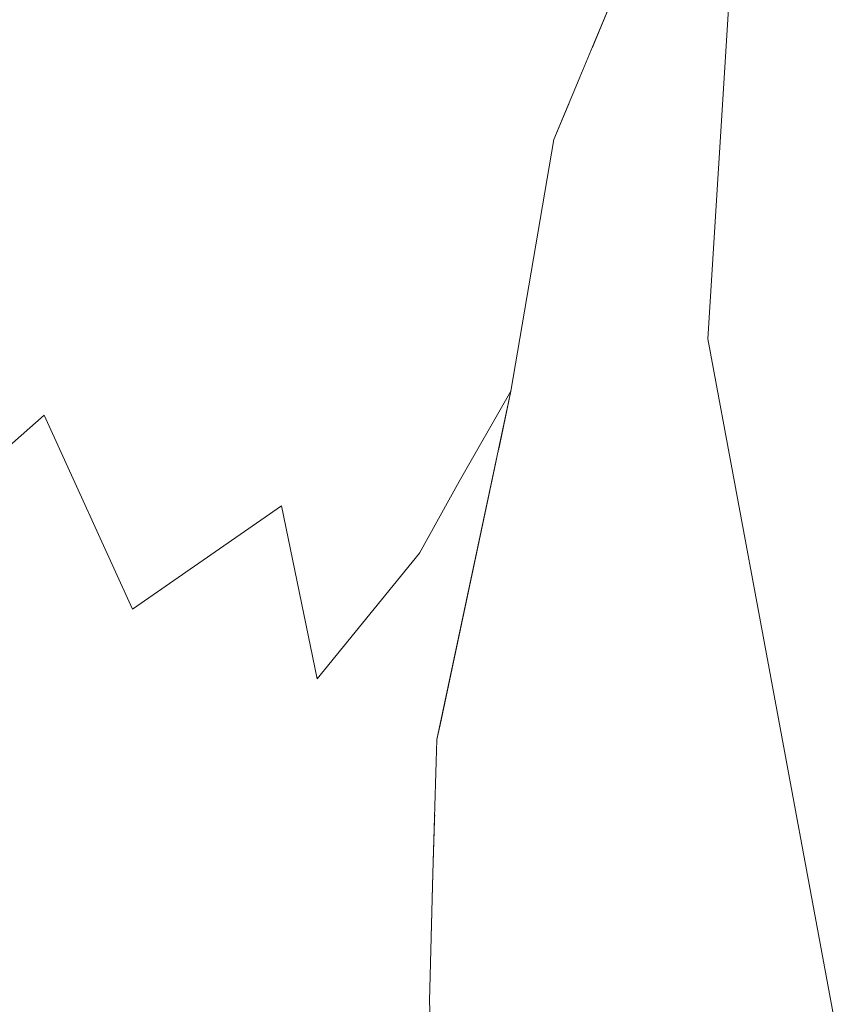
# Model space of a CAD drawing. Header units: millimetres. Extents: x 0 to 650, y -1 to 707.
# Tile 142 of 256: x 501.3 to 502.67, y 351.8 to 353.44. Entities that reach past the tile are written whole.
import ezdxf
from ezdxf.xclip import XClip

# ---------------------------------------------------------------- set-up
doc = ezdxf.new("R2010")
doc.units = ezdxf.units.MM
doc.header["$MEASUREMENT"] = 0
doc.header["$XCLIPFRAME"] = 0
doc.linetypes.add('Wipeout_Contour', pattern=[1000, 0, -1000])
doc.layers.add('Interior - Mobiliário .ARQ', color=7, linetype='Continuous')

# ---------------------------------------------------------------- blocks, each defined once
blk = doc.blocks.new('Desenho_2_2', base_point=(960.5741, 336.178))
at = {"color": 254, "linetype": 'Wipeout_Contour', "lineweight": 0, "ltscale": 1839.054712}
blk.add_wipeout([(501.3423, 352.7794), (501.0845, 352.8048), (501.14, 352.6019)], dxfattribs=at).dxf.layer = 'Interior - Mobiliário .ARQ'
at = {"color": 254, "linetype": 'Wipeout_Contour', "lineweight": 0, "ltscale": 1840.938433}
blk.add_wipeout([(502.2817, 352.1678), (502.4448, 352.24), (502.3031, 352.76)], dxfattribs=at).dxf.layer = 'Interior - Mobiliário .ARQ'
at = {"color": 254, "linetype": 'Wipeout_Contour', "lineweight": 0, "ltscale": 1837.969011}
blk.add_wipeout([(501.5746, 352.2138), (501.3013, 352.0949), (501.6275, 352.0142)], dxfattribs=at).dxf.layer = 'Interior - Mobiliário .ARQ'
at = {"color": 254, "linetype": 'Wipeout_Contour', "lineweight": 0, "ltscale": 2453.707337}
blk.add_wipeout([(501.994, 352.1119), (501.9937, 352.0996), (502.2256, 351.4789), (502.0588, 352.117)], dxfattribs=at).dxf.layer = 'Interior - Mobiliário .ARQ'
at = {"color": 254, "linetype": 'Wipeout_Contour', "lineweight": 0, "ltscale": 1841.038908}
blk.add_wipeout([(502.5426, 352.4104), (502.4504, 352.9068), (502.529, 352.3184)], dxfattribs=at).dxf.layer = 'Interior - Mobiliário .ARQ'
at = {"color": 254, "linetype": 'Wipeout_Contour', "lineweight": 0, "ltscale": 1840.749259}
blk.add_wipeout([(502.3031, 352.76), (502.099, 352.7055), (502.2817, 352.1678)], dxfattribs=at).dxf.layer = 'Interior - Mobiliário .ARQ'
at = {"color": 254, "linetype": 'Wipeout_Contour', "lineweight": 0, "ltscale": 1840.246578}
blk.add_wipeout([(502.4448, 352.24), (502.4352, 351.5041), (502.5712, 351.5662)], dxfattribs=at).dxf.layer = 'Interior - Mobiliário .ARQ'
at = {"color": 254, "linetype": 'Wipeout_Contour', "lineweight": 0, "ltscale": 1842.001636}
blk.add_wipeout([(502.4504, 352.9068), (502.411, 352.8265), (502.529, 352.3184)], dxfattribs=at).dxf.layer = 'Interior - Mobiliário .ARQ'
at = {"color": 254, "linetype": 'Wipeout_Contour', "lineweight": 0, "ltscale": 1840.18652}
blk.add_wipeout([(502.6577, 351.6405), (502.6663, 351.742), (502.5426, 352.4104)], dxfattribs=at).dxf.layer = 'Interior - Mobiliário .ARQ'
at = {"color": 254, "linetype": 'Wipeout_Contour', "lineweight": 0, "ltscale": 1840.110168}
blk.add_wipeout([(502.4448, 352.24), (502.2817, 352.1678), (502.4352, 351.5041)], dxfattribs=at).dxf.layer = 'Interior - Mobiliário .ARQ'
at = {"color": 254, "linetype": 'Wipeout_Contour', "lineweight": 0, "ltscale": 1840.292605}
blk.add_wipeout([(502.0588, 352.117), (502.2817, 352.1678), (502.099, 352.7055)], dxfattribs=at).dxf.layer = 'Interior - Mobiliário .ARQ'
at = {"color": 254, "linetype": 'Wipeout_Contour', "lineweight": 0, "ltscale": 1841.509988}
blk.add_wipeout([(502.529, 352.3184), (502.6577, 351.6405), (502.5426, 352.4104)], dxfattribs=at).dxf.layer = 'Interior - Mobiliário .ARQ'
at = {"color": 254, "linetype": 'Wipeout_Contour', "lineweight": 0, "ltscale": 1841.233496}
blk.add_wipeout([(502.4448, 352.24), (502.529, 352.3184), (502.411, 352.8265)], dxfattribs=at).dxf.layer = 'Interior - Mobiliário .ARQ'
at = {"color": 254, "linetype": 'Wipeout_Contour', "lineweight": 0, "ltscale": 2453.375914}
blk.add_wipeout([(502.0971, 352.7053), (502.0029, 352.2619), (502.0588, 352.117), (502.099, 352.7055)], dxfattribs=at).dxf.layer = 'Interior - Mobiliário .ARQ'
at = {"color": 254, "linetype": 'Wipeout_Contour', "lineweight": 0, "ltscale": 1839.549332}
blk.add_wipeout([(502.2256, 351.4789), (502.4352, 351.5041), (502.2817, 352.1678)], dxfattribs=at).dxf.layer = 'Interior - Mobiliário .ARQ'
at = {"color": 254, "linetype": 'Wipeout_Contour', "lineweight": 0, "ltscale": 1841.346274}
blk.add_wipeout([(502.411, 352.8265), (502.3031, 352.76), (502.4448, 352.24)], dxfattribs=at).dxf.layer = 'Interior - Mobiliário .ARQ'
at = {"color": 254, "linetype": 'Wipeout_Contour', "lineweight": 0, "ltscale": 1840.418581}
blk.add_wipeout([(502.529, 352.3184), (502.5712, 351.5662), (502.6577, 351.6405)], dxfattribs=at).dxf.layer = 'Interior - Mobiliário .ARQ'
at = {"color": 254, "linetype": 'Wipeout_Contour', "lineweight": 0, "ltscale": 1839.709373}
blk.add_wipeout([(502.2817, 352.1678), (502.0588, 352.117), (502.2256, 351.4789)], dxfattribs=at).dxf.layer = 'Interior - Mobiliário .ARQ'
at = {"color": 254, "linetype": 'Wipeout_Contour', "lineweight": 0, "ltscale": 3682.963588}
blk.add_wipeout([(502.1055, 352.7453), (502.099, 352.7055), (502.3031, 352.76), (502.2191, 353.3024), (502.193, 353.2397), (502.1213, 352.8196)], dxfattribs=at).dxf.layer = 'Interior - Mobiliário .ARQ'
at = {"color": 254, "linetype": 'Wipeout_Contour', "lineweight": 0, "ltscale": 1840.767721}
blk.add_wipeout([(502.529, 352.3184), (502.4448, 352.24), (502.5712, 351.5662)], dxfattribs=at).dxf.layer = 'Interior - Mobiliário .ARQ'
at = {"color": 254, "linetype": 'Wipeout_Contour', "lineweight": 0, "ltscale": 2453.501544}
blk.add_wipeout([(501.9978, 352.2379), (501.994, 352.1119), (502.0588, 352.117), (502.0029, 352.2619)], dxfattribs=at).dxf.layer = 'Interior - Mobiliário .ARQ'
at = {"color": 254, "linetype": 'Wipeout_Contour', "lineweight": 0, "ltscale": 2452.83206}
blk.add_wipeout([(501.9911, 352.0148), (502.0009, 351.506), (502.2256, 351.4789), (501.9937, 352.0996)], dxfattribs=at).dxf.layer = 'Interior - Mobiliário .ARQ'
at = {"layer": 'Interior - Mobiliário .ARQ', "color": 7, "linetype": 'Continuous', "lineweight": 0}
blk.add_line((502.6663, 351.742), (502.5426, 352.4104), dxfattribs=at)
at = {"color": 254, "linetype": 'Wipeout_Contour', "lineweight": 0, "ltscale": 1841.635728}
blk.add_wipeout([(502.3031, 352.76), (502.411, 352.8265), (502.3702, 353.4398)], dxfattribs=at).dxf.layer = 'Interior - Mobiliário .ARQ'
at = {"color": 254, "linetype": 'Wipeout_Contour', "lineweight": 0, "ltscale": 1841.779284}
blk.add_wipeout([(502.1791, 353.2278), (501.9109, 353.2756), (501.9763, 352.9124)], dxfattribs=at).dxf.layer = 'Interior - Mobiliário .ARQ'
at = {"color": 254, "linetype": 'Wipeout_Contour', "lineweight": 0, "ltscale": 2451.493175}
blk.add_wipeout([(501.9855, 351.8007), (501.9962, 351.5206), (502.0009, 351.506), (501.9911, 352.0144)], dxfattribs=at).dxf.layer = 'Interior - Mobiliário .ARQ'
at = {"color": 254, "linetype": 'Wipeout_Contour', "lineweight": 0, "ltscale": 1842.237262}
blk.add_wipeout([(501.9109, 353.2756), (502.165, 353.5139), (501.9682, 353.6376)], dxfattribs=at).dxf.layer = 'Interior - Mobiliário .ARQ'
at = {"color": 254, "linetype": 'Wipeout_Contour', "lineweight": 0, "ltscale": 2456.785632}
blk.add_wipeout([(502.2566, 353.3924), (502.2191, 353.3024), (502.3031, 352.76), (502.3702, 353.4398)], dxfattribs=at).dxf.layer = 'Interior - Mobiliário .ARQ'
at = {"color": 254, "linetype": 'Wipeout_Contour', "lineweight": 0, "ltscale": 3685.695983}
blk.add_wipeout([(502.2566, 353.3924), (502.3702, 353.4398), (502.4655, 353.8215), (502.329, 353.583), (502.3527, 353.5804), (502.3283, 353.5645)], dxfattribs=at).dxf.layer = 'Interior - Mobiliário .ARQ'
at = {"color": 254, "linetype": 'Wipeout_Contour', "lineweight": 0, "ltscale": 1841.29379}
blk.add_wipeout([(501.6365, 353.2511), (501.6556, 352.9735), (501.9109, 353.2756)], dxfattribs=at).dxf.layer = 'Interior - Mobiliário .ARQ'
at = {"color": 254, "linetype": 'Wipeout_Contour', "lineweight": 0, "ltscale": 1842.88494}
blk.add_wipeout([(502.3136, 353.5662), (502.165, 353.5139), (502.1791, 353.2278)], dxfattribs=at).dxf.layer = 'Interior - Mobiliário .ARQ'
at = {"color": 254, "linetype": 'Wipeout_Contour', "lineweight": 0, "ltscale": 1842.102316}
blk.add_wipeout([(502.411, 352.8265), (502.4504, 352.9068), (502.4895, 353.5391)], dxfattribs=at).dxf.layer = 'Interior - Mobiliário .ARQ'
at = {"color": 254, "linetype": 'Wipeout_Contour', "lineweight": 0, "ltscale": 1842.90389}
blk.add_wipeout([(502.4895, 353.5391), (502.3702, 353.4398), (502.411, 352.8265)], dxfattribs=at).dxf.layer = 'Interior - Mobiliário .ARQ'
at = {"color": 254, "linetype": 'Wipeout_Contour', "lineweight": 0, "ltscale": 1841.301147}
blk.add_wipeout([(501.9109, 353.2756), (502.1791, 353.2278), (502.165, 353.5139)], dxfattribs=at).dxf.layer = 'Interior - Mobiliário .ARQ'
at = {"layer": 'Interior - Mobiliário .ARQ', "color": 7, "linetype": 'Continuous', "lineweight": 0}
for p, q in [((502.4504, 352.9068), (502.4895, 353.5391)), ((502.5426, 352.4104), (502.4504, 352.9068))]:
    blk.add_line(p, q, dxfattribs=at)
at = {"color": 254, "linetype": 'Wipeout_Contour', "lineweight": 0, "ltscale": 1841.020366}
blk.add_wipeout([(502.193, 353.2397), (502.0349, 352.6688), (502.1213, 352.8196)], dxfattribs=at).dxf.layer = 'Interior - Mobiliário .ARQ'
at = {"color": 254, "linetype": 'Wipeout_Contour', "lineweight": 0, "ltscale": 1841.414688}
blk.add_wipeout([(502.1791, 353.2278), (502.0349, 352.6688), (502.193, 353.2397)], dxfattribs=at).dxf.layer = 'Interior - Mobiliário .ARQ'
at = {"color": 254, "linetype": 'Wipeout_Contour', "lineweight": 0, "ltscale": 1842.5315}
blk.add_wipeout([(502.193, 353.2397), (502.3359, 353.5828), (502.3136, 353.5662)], dxfattribs=at).dxf.layer = 'Interior - Mobiliário .ARQ'
at = {"color": 254, "linetype": 'Wipeout_Contour', "lineweight": 0, "ltscale": 1842.277893}
blk.add_wipeout([(502.1791, 353.2278), (502.193, 353.2397), (502.3136, 353.5662)], dxfattribs=at).dxf.layer = 'Interior - Mobiliário .ARQ'
at = {"layer": 'Interior - Mobiliário .ARQ', "color": 7, "linetype": 'Continuous', "lineweight": 0}
blk.add_line((502.193, 353.2397), (502.3359, 353.5828), dxfattribs=at)
at = {"color": 254, "linetype": 'Wipeout_Contour', "lineweight": 0, "ltscale": 1840.862232}
blk.add_wipeout([(501.9691, 352.5489), (502.0349, 352.6688), (502.1791, 353.2278)], dxfattribs=at).dxf.layer = 'Interior - Mobiliário .ARQ'
at = {"color": 254, "linetype": 'Wipeout_Contour', "lineweight": 0, "ltscale": 1841.38886}
blk.add_wipeout([(502.1791, 353.2278), (501.9763, 352.9124), (501.9691, 352.5489)], dxfattribs=at).dxf.layer = 'Interior - Mobiliário .ARQ'
at = {"color": 254, "linetype": 'Wipeout_Contour', "lineweight": 0, "ltscale": 1840.227012}
blk.add_wipeout([(501.7383, 352.6281), (501.7982, 352.3394), (501.9763, 352.9124)], dxfattribs=at).dxf.layer = 'Interior - Mobiliário .ARQ'
at = {"color": 254, "linetype": 'Wipeout_Contour', "lineweight": 0, "ltscale": 1839.712138}
blk.add_wipeout([(501.9763, 352.9124), (501.7982, 352.3394), (501.9691, 352.5489)], dxfattribs=at).dxf.layer = 'Interior - Mobiliário .ARQ'
at = {"color": 254, "linetype": 'Wipeout_Contour', "lineweight": 0, "ltscale": 1840.350407}
blk.add_wipeout([(501.9109, 353.2756), (501.6556, 352.9735), (501.9763, 352.9124)], dxfattribs=at).dxf.layer = 'Interior - Mobiliário .ARQ'
at = {"color": 254, "linetype": 'Wipeout_Contour', "lineweight": 0, "ltscale": 1841.154633}
blk.add_wipeout([(501.6549, 353.5725), (501.6365, 353.2511), (501.9109, 353.2756)], dxfattribs=at).dxf.layer = 'Interior - Mobiliário .ARQ'
at = {"color": 254, "linetype": 'Wipeout_Contour', "lineweight": 0, "ltscale": 1840.653727}
blk.add_wipeout([(501.9763, 352.9124), (501.6556, 352.9735), (501.7383, 352.6281)], dxfattribs=at).dxf.layer = 'Interior - Mobiliário .ARQ'
at = {"color": 254, "linetype": 'Wipeout_Contour', "lineweight": 0, "ltscale": 1841.463645}
blk.add_wipeout([(501.9109, 353.2756), (501.9682, 353.6376), (501.6549, 353.5725)], dxfattribs=at).dxf.layer = 'Interior - Mobiliário .ARQ'
at = {"color": 254, "linetype": 'Wipeout_Contour', "lineweight": 0, "ltscale": 1839.400491}
blk.add_wipeout([(501.7383, 352.6281), (501.6556, 352.9735), (501.3423, 352.7794)], dxfattribs=at).dxf.layer = 'Interior - Mobiliário .ARQ'
at = {"color": 254, "linetype": 'Wipeout_Contour', "lineweight": 0, "ltscale": 1840.441405}
blk.add_wipeout([(501.9691, 352.5489), (501.9888, 352.1575), (502.0349, 352.6688)], dxfattribs=at).dxf.layer = 'Interior - Mobiliário .ARQ'
at = {"color": 254, "linetype": 'Wipeout_Contour', "lineweight": 0, "ltscale": 1840.759978}
blk.add_wipeout([(501.9978, 352.2379), (502.1213, 352.8196), (502.0349, 352.6688)], dxfattribs=at).dxf.layer = 'Interior - Mobiliário .ARQ'
at = {"color": 254, "linetype": 'Wipeout_Contour', "lineweight": 0, "ltscale": 1839.363935}
blk.add_wipeout([(501.3423, 352.7794), (501.4897, 352.4557), (501.7383, 352.6281)], dxfattribs=at).dxf.layer = 'Interior - Mobiliário .ARQ'
at = {"color": 254, "linetype": 'Wipeout_Contour', "lineweight": 0, "ltscale": 1838.752086}
blk.add_wipeout([(501.9888, 352.1575), (501.8503, 352.0138), (501.9814, 351.9721)], dxfattribs=at).dxf.layer = 'Interior - Mobiliário .ARQ'
at = {"layer": 'Interior - Mobiliário .ARQ', "color": 7, "linetype": 'Continuous', "lineweight": 0}
blk.add_line((502.193, 353.2397), (502.1213, 352.8196), dxfattribs=at)
at = {"color": 254, "linetype": 'Wipeout_Contour', "lineweight": 0, "ltscale": 1840.241958}
blk.add_wipeout([(501.6365, 353.2511), (501.3046, 353.1483), (501.3423, 352.7794)], dxfattribs=at).dxf.layer = 'Interior - Mobiliário .ARQ'
at = {"color": 254, "linetype": 'Wipeout_Contour', "lineweight": 0, "ltscale": 1840.021019}
blk.add_wipeout([(501.9888, 352.1575), (501.9978, 352.2379), (502.0349, 352.6688)], dxfattribs=at).dxf.layer = 'Interior - Mobiliário .ARQ'
at = {"color": 254, "linetype": 'Wipeout_Contour', "lineweight": 0, "ltscale": 1839.437458}
blk.add_wipeout([(501.9751, 351.7957), (501.9911, 352.0148), (501.9814, 351.9721)], dxfattribs=at).dxf.layer = 'Interior - Mobiliário .ARQ'
at = {"layer": 'Interior - Mobiliário .ARQ', "color": 7, "linetype": 'Continuous', "lineweight": 0}
blk.add_line((502.1213, 352.8196), (502.0349, 352.6688), dxfattribs=at)
at = {"color": 254, "linetype": 'Wipeout_Contour', "lineweight": 0, "ltscale": 1839.540119}
blk.add_wipeout([(501.3423, 352.7794), (501.6556, 352.9735), (501.6365, 353.2511)], dxfattribs=at).dxf.layer = 'Interior - Mobiliário .ARQ'
at = {"color": 254, "linetype": 'Wipeout_Contour', "lineweight": 0, "ltscale": 1839.396429}
blk.add_wipeout([(501.7982, 352.3394), (501.9888, 352.1575), (501.9691, 352.5489)], dxfattribs=at).dxf.layer = 'Interior - Mobiliário .ARQ'
at = {"color": 254, "linetype": 'Wipeout_Contour', "lineweight": 0, "ltscale": 1838.683391}
blk.add_wipeout([(501.9911, 352.0148), (501.9751, 351.7957), (501.9855, 351.8007)], dxfattribs=at).dxf.layer = 'Interior - Mobiliário .ARQ'
at = {"layer": 'Interior - Mobiliário .ARQ', "color": 7, "linetype": 'Continuous', "lineweight": 0}
blk.add_line((502.0349, 352.6688), (501.9691, 352.5489), dxfattribs=at)
at = {"color": 254, "linetype": 'Wipeout_Contour', "lineweight": 0, "ltscale": 1840.440401}
blk.add_wipeout([(501.3104, 353.5735), (501.3046, 353.1483), (501.6365, 353.2511)], dxfattribs=at).dxf.layer = 'Interior - Mobiliário .ARQ'
at = {"color": 254, "linetype": 'Wipeout_Contour', "lineweight": 0, "ltscale": 1839.167925}
blk.add_wipeout([(501.9751, 351.7957), (501.9726, 351.2715), (501.9855, 351.8007)], dxfattribs=at).dxf.layer = 'Interior - Mobiliário .ARQ'
at = {"color": 254, "linetype": 'Wipeout_Contour', "lineweight": 0, "ltscale": 1840.646524}
blk.add_wipeout([(501.6365, 353.2511), (501.6549, 353.5725), (501.3104, 353.5735)], dxfattribs=at).dxf.layer = 'Interior - Mobiliário .ARQ'
at = {"color": 254, "linetype": 'Wipeout_Contour', "lineweight": 0, "ltscale": 1838.772635}
blk.add_wipeout([(501.3423, 352.7794), (501.0023, 353.1525), (501.0845, 352.8048)], dxfattribs=at).dxf.layer = 'Interior - Mobiliário .ARQ'
at = {"color": 254, "linetype": 'Wipeout_Contour', "lineweight": 0, "ltscale": 1838.17152}
blk.add_wipeout([(501.9855, 351.8007), (501.9726, 351.2715), (502.006, 351.2652)], dxfattribs=at).dxf.layer = 'Interior - Mobiliário .ARQ'
at = {"color": 254, "linetype": 'Wipeout_Contour', "lineweight": 0, "ltscale": 1839.151089}
blk.add_wipeout([(501.3046, 353.1483), (501.0023, 353.1525), (501.3423, 352.7794)], dxfattribs=at).dxf.layer = 'Interior - Mobiliário .ARQ'
at = {"color": 254, "linetype": 'Wipeout_Contour', "lineweight": 0, "ltscale": 1839.462284}
blk.add_wipeout([(501.9814, 351.9721), (501.8503, 352.0138), (501.8616, 351.711)], dxfattribs=at).dxf.layer = 'Interior - Mobiliário .ARQ'
at = {"color": 254, "linetype": 'Wipeout_Contour', "lineweight": 0, "ltscale": 1839.23278}
blk.add_wipeout([(500.9289, 353.4999), (501.0023, 353.1525), (501.3046, 353.1483)], dxfattribs=at).dxf.layer = 'Interior - Mobiliário .ARQ'
at = {"color": 254, "linetype": 'Wipeout_Contour', "lineweight": 0, "ltscale": 1839.488394}
blk.add_wipeout([(501.9888, 352.1575), (501.7982, 352.3394), (501.8503, 352.0138)], dxfattribs=at).dxf.layer = 'Interior - Mobiliário .ARQ'
at = {"color": 254, "linetype": 'Wipeout_Contour', "lineweight": 0, "ltscale": 1838.42518}
blk.add_wipeout([(501.8616, 351.711), (501.9751, 351.7957), (501.9814, 351.9721)], dxfattribs=at).dxf.layer = 'Interior - Mobiliário .ARQ'
at = {"layer": 'Interior - Mobiliário .ARQ', "color": 7, "linetype": 'Continuous', "lineweight": 0}
blk.add_line((501.9855, 351.8007), (502.006, 351.2652), dxfattribs=at)
at = {"color": 254, "linetype": 'Wipeout_Contour', "lineweight": 0, "ltscale": 1839.551462}
blk.add_wipeout([(501.3104, 353.5735), (500.9289, 353.4999), (501.3046, 353.1483)], dxfattribs=at).dxf.layer = 'Interior - Mobiliário .ARQ'
at = {"color": 254, "linetype": 'Wipeout_Contour', "lineweight": 0, "ltscale": 1838.669978}
blk.add_wipeout([(501.5746, 352.2138), (501.6275, 352.0142), (501.8503, 352.0138)], dxfattribs=at).dxf.layer = 'Interior - Mobiliário .ARQ'
at = {"color": 254, "linetype": 'Wipeout_Contour', "lineweight": 0, "ltscale": 1839.024947}
blk.add_wipeout([(501.9814, 351.9721), (501.9911, 352.0148), (501.9888, 352.1575)], dxfattribs=at).dxf.layer = 'Interior - Mobiliário .ARQ'
at = {"color": 254, "linetype": 'Wipeout_Contour', "lineweight": 0, "ltscale": 1838.841089}
blk.add_wipeout([(501.5746, 352.2138), (501.8503, 352.0138), (501.7982, 352.3394)], dxfattribs=at).dxf.layer = 'Interior - Mobiliário .ARQ'
at = {"color": 254, "linetype": 'Wipeout_Contour', "lineweight": 0, "ltscale": 1839.836064}
blk.add_wipeout([(501.9888, 352.1575), (501.9911, 352.0148), (501.9978, 352.2379)], dxfattribs=at).dxf.layer = 'Interior - Mobiliário .ARQ'
at = {"layer": 'Interior - Mobiliário .ARQ', "color": 7, "linetype": 'Continuous', "lineweight": 0}
for p, q in [((502.1213, 352.8196), (501.9978, 352.2379)), ((501.9978, 352.2379), (501.9911, 352.0148)), ((501.9911, 352.0148), (501.9855, 351.8007))]:
    blk.add_line(p, q, dxfattribs=at)
at = {"color": 254, "linetype": 'Wipeout_Contour', "lineweight": 0, "ltscale": 1839.283624}
blk.add_wipeout([(501.7383, 352.6281), (501.4897, 352.4557), (501.5746, 352.2138)], dxfattribs=at).dxf.layer = 'Interior - Mobiliário .ARQ'
at = {"color": 254, "linetype": 'Wipeout_Contour', "lineweight": 0, "ltscale": 1838.961493}
blk.add_wipeout([(501.6275, 352.0142), (501.6911, 351.6929), (501.8503, 352.0138)], dxfattribs=at).dxf.layer = 'Interior - Mobiliário .ARQ'
at = {"color": 254, "linetype": 'Wipeout_Contour', "lineweight": 0, "ltscale": 1838.988763}
blk.add_wipeout([(501.5746, 352.2138), (501.7982, 352.3394), (501.7383, 352.6281)], dxfattribs=at).dxf.layer = 'Interior - Mobiliário .ARQ'
at = {"color": 254, "linetype": 'Wipeout_Contour', "lineweight": 0, "ltscale": 1838.563484}
blk.add_wipeout([(501.4897, 352.4557), (501.2471, 352.3344), (501.3013, 352.0949)], dxfattribs=at).dxf.layer = 'Interior - Mobiliário .ARQ'
at = {"color": 254, "linetype": 'Wipeout_Contour', "lineweight": 0, "ltscale": 1837.907797}
blk.add_wipeout([(501.8503, 352.0138), (501.6911, 351.6929), (501.8616, 351.711)], dxfattribs=at).dxf.layer = 'Interior - Mobiliário .ARQ'
at = {"layer": 'Interior - Mobiliário .ARQ', "color": 7, "linetype": 'Continuous', "lineweight": 0}
for p, q in [((501.7982, 352.3394), (501.7383, 352.6281)), ((501.9691, 352.5489), (501.7982, 352.3394))]:
    blk.add_line(p, q, dxfattribs=at)
at = {"color": 254, "linetype": 'Wipeout_Contour', "lineweight": 0, "ltscale": 1838.189115}
blk.add_wipeout([(501.3013, 352.0949), (501.5746, 352.2138), (501.4897, 352.4557)], dxfattribs=at).dxf.layer = 'Interior - Mobiliário .ARQ'
at = {"color": 254, "linetype": 'Wipeout_Contour', "lineweight": 0, "ltscale": 1837.440798}
blk.add_wipeout([(501.4048, 351.6893), (501.6911, 351.6929), (501.6275, 352.0142)], dxfattribs=at).dxf.layer = 'Interior - Mobiliário .ARQ'
at = {"color": 254, "linetype": 'Wipeout_Contour', "lineweight": 0, "ltscale": 1838.803589}
blk.add_wipeout([(501.9751, 351.7957), (501.8616, 351.711), (501.8904, 351.2512)], dxfattribs=at).dxf.layer = 'Interior - Mobiliário .ARQ'
at = {"color": 254, "linetype": 'Wipeout_Contour', "lineweight": 0, "ltscale": 1838.534352}
blk.add_wipeout([(501.4897, 352.4557), (501.14, 352.6019), (501.2471, 352.3344)], dxfattribs=at).dxf.layer = 'Interior - Mobiliário .ARQ'
at = {"color": 254, "linetype": 'Wipeout_Contour', "lineweight": 0, "ltscale": 1838.18287}
blk.add_wipeout([(501.6275, 352.0142), (501.3013, 352.0949), (501.4048, 351.6893)], dxfattribs=at).dxf.layer = 'Interior - Mobiliário .ARQ'
at = {"color": 254, "linetype": 'Wipeout_Contour', "lineweight": 0, "ltscale": 1837.592182}
blk.add_wipeout([(501.8904, 351.2512), (501.9726, 351.2715), (501.9751, 351.7957)], dxfattribs=at).dxf.layer = 'Interior - Mobiliário .ARQ'
at = {"color": 254, "linetype": 'Wipeout_Contour', "lineweight": 0, "ltscale": 1838.644405}
blk.add_wipeout([(501.3423, 352.7794), (501.14, 352.6019), (501.4897, 352.4557)], dxfattribs=at).dxf.layer = 'Interior - Mobiliário .ARQ'
at = {"color": 254, "linetype": 'Wipeout_Contour', "lineweight": 0, "ltscale": 1836.69886}
blk.add_wipeout([(501.3013, 352.0949), (500.996, 351.6447), (501.4048, 351.6893)], dxfattribs=at).dxf.layer = 'Interior - Mobiliário .ARQ'
at = {"layer": 'Interior - Mobiliário .ARQ', "color": 7, "linetype": 'Continuous', "lineweight": 0}
for p, q in [((501.3423, 352.7794), (501.14, 352.6019)), ((501.4897, 352.4557), (501.3423, 352.7794)), ((501.7383, 352.6281), (501.4897, 352.4557))]:
    blk.add_line(p, q, dxfattribs=at)

msp = doc.modelspace()

# ---------------------------------------------------------------- block references
at = {"color": 7, "linetype": 'Continuous', "lineweight": 0}
ref = msp.add_blockref('Desenho_2_2', (960.5741, 336.178), dxfattribs=at)
XClip(ref).set_block_clipping_path([(351.923237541, 325.8360772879), (633.5139366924, 392.5007536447)])

doc.saveas('drawing.dxf')
